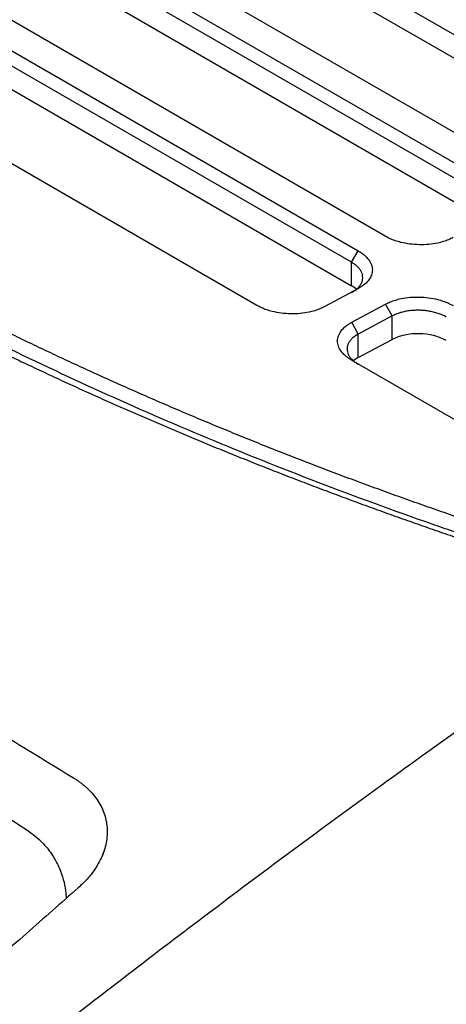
# Model space of a CAD drawing. Header units: millimetres. Extents: x -0.39 to 0.76, y -0.29 to 0.59.
# Tile 133 of 137: x 0.655 to 0.6773, y 0.4852 to 0.5366. Entities that reach past the tile are written whole.
import ezdxf

# ---------------------------------------------------------------- set-up
doc = ezdxf.new("R2010")
doc.units = ezdxf.units.MM

msp = doc.modelspace()

# ---------------------------------------------------------------- linework, layer by layer
at = {"color": 7, "linetype": 'Continuous', "lineweight": 25}
for p, q in [((0.685729, 0.531145), (0.655323, 0.548697)), ((0.655323, 0.547472), (0.685729, 0.529919)), ((0.680782, 0.528897), (0.650376, 0.54645)), ((0.648963, 0.545691), (0.679369, 0.528138)), ((0.679015, 0.52754), (0.64861, 0.545093)), ((0.64861, 0.543867), (0.679015, 0.526314)), ((0.674068, 0.525292), (0.643663, 0.542845)), ((0.64225, 0.542086), (0.672655, 0.524533)), ((0.672302, 0.523935), (0.641896, 0.541488)), ((0.641896, 0.540262), (0.672302, 0.522709)), ((0.667355, 0.521687), (0.636949, 0.53924)), ((0.672302, 0.523935), (0.672655, 0.524533)), ((0.672302, 0.522709), (0.672302, 0.523935)), ((0.672668, 0.52257), (0.670903, 0.521622)), ((0.672317, 0.520806), (0.674082, 0.521754)), ((0.674423, 0.521134), (0.674082, 0.521754)), ((0.674423, 0.521134), (0.672658, 0.520187)), ((0.674423, 0.519909), (0.674423, 0.521134)), ((0.672658, 0.520187), (0.672317, 0.520806)), ((0.672658, 0.518961), (0.672658, 0.520187)), ((0.672658, 0.518961), (0.674423, 0.519909)), ((0.687227, 0.510215), (0.672305, 0.51883)), ((0.659286, 0.49293), (0.659388, 0.493226))]:
    msp.add_line(p, q, dxfattribs=at)
for centre, start_param, end_param in [((0.670888, 0.52195), 0.585755, 0.801672), ((0.675837, 0.519092), 0.801672, 2.372468), ((0.674072, 0.518145), 2.372468, 2.595382)]:
    msp.add_ellipse(centre, major_axis=(0.002, -0.000058), ratio=0.556797, start_param=start_param, end_param=end_param, dxfattribs=at)
for points, knots in [([(0.685083, 0.50828), (0.684699, 0.508398), (0.683932, 0.508635), (0.682787, 0.508996), (0.681647, 0.509362), (0.680511, 0.509733), (0.679381, 0.510108), (0.678256, 0.510488), (0.677136, 0.510873), (0.676022, 0.511263), (0.674912, 0.511657), (0.673809, 0.512056), (0.672711, 0.512459), (0.671619, 0.512867), (0.670532, 0.513279), (0.669452, 0.513696), (0.668378, 0.514117), (0.667309, 0.514543), (0.666247, 0.514972), (0.665191, 0.515406), (0.664142, 0.515845), (0.663099, 0.516287), (0.662062, 0.516734), (0.661032, 0.517184), (0.660009, 0.517639), (0.658993, 0.518097), (0.657983, 0.51856), (0.656981, 0.519026), (0.655985, 0.519496), (0.654997, 0.51997), (0.654015, 0.520448), (0.653041, 0.520929), (0.652075, 0.521414), (0.651115, 0.521903), (0.650163, 0.522395), (0.649219, 0.52289), (0.648282, 0.523389), (0.647352, 0.523891), (0.646431, 0.524396), (0.645517, 0.524905), (0.64461, 0.525416), (0.644012, 0.52576), (0.643713, 0.525932)], [0, 0, 0, 0, 0.025202, 0.050404, 0.075604, 0.100802, 0.125997, 0.151189, 0.176375, 0.201557, 0.226732, 0.251901, 0.277062, 0.302214, 0.327358, 0.352491, 0.377614, 0.402725, 0.427824, 0.45291, 0.477982, 0.50304, 0.528082, 0.553108, 0.578118, 0.60311, 0.628083, 0.653038, 0.677973, 0.702887, 0.727781, 0.752652, 0.7775, 0.802325, 0.827127, 0.851903, 0.876654, 0.901378, 0.926076, 0.950746, 0.975387, 1, 1, 1, 1]), ([(0.642691, 0.525247), (0.642974, 0.525085), (0.64354, 0.524759), (0.644398, 0.524275), (0.645261, 0.523793), (0.646131, 0.523315), (0.647006, 0.52284), (0.647889, 0.522368), (0.648777, 0.521899), (0.649671, 0.521433), (0.650572, 0.520971), (0.651479, 0.520512), (0.652392, 0.520056), (0.65331, 0.519604), (0.654235, 0.519155), (0.655166, 0.51871), (0.656102, 0.518268), (0.657045, 0.517829), (0.657993, 0.517394), (0.658947, 0.516962), (0.659906, 0.516534), (0.660872, 0.51611), (0.661843, 0.515689), (0.662819, 0.515272), (0.663801, 0.514858), (0.664789, 0.514448), (0.665782, 0.514042), (0.66678, 0.51364), (0.667784, 0.513241), (0.668793, 0.512846), (0.669807, 0.512455), (0.670827, 0.512068), (0.671851, 0.511685), (0.672881, 0.511305), (0.673916, 0.51093), (0.674956, 0.510558), (0.676001, 0.51019), (0.67705, 0.509827), (0.678105, 0.509467), (0.679164, 0.509111), (0.680228, 0.50876), (0.681297, 0.508412), (0.682371, 0.508069), (0.683449, 0.50773), (0.684532, 0.507395), (0.685619, 0.507064), (0.686711, 0.506737), (0.687442, 0.506522), (0.687807, 0.506415)], [0, 0, 0, 0, 0.02154, 0.043088, 0.064645, 0.086211, 0.107786, 0.12937, 0.150963, 0.172565, 0.194175, 0.215794, 0.237422, 0.259059, 0.280705, 0.30236, 0.324024, 0.345696, 0.367377, 0.389068, 0.410767, 0.432475, 0.454191, 0.475917, 0.497652, 0.519395, 0.541148, 0.562909, 0.584679, 0.606458, 0.628246, 0.650042, 0.671848, 0.693663, 0.715486, 0.737318, 0.75916, 0.78101, 0.802869, 0.824736, 0.846613, 0.868499, 0.890394, 0.912297, 0.934209, 0.956131, 0.978061, 1, 1, 1, 1]), ([(0.688876, 0.506333), (0.688493, 0.506444), (0.687728, 0.506666), (0.686585, 0.507006), (0.685446, 0.507351), (0.684313, 0.5077), (0.683184, 0.508053), (0.682059, 0.508412), (0.680939, 0.508775), (0.679824, 0.509143), (0.678714, 0.509516), (0.677608, 0.509893), (0.674863, 0.510846), (0.670538, 0.512428), (0.664769, 0.514733), (0.659183, 0.517161), (0.654994, 0.519139), (0.652079, 0.520592), (0.650363, 0.521471), (0.648667, 0.522363), (0.646993, 0.523267), (0.645339, 0.524183), (0.644255, 0.524804), (0.643713, 0.525115)], [0, 0, 0, 0, 0.0229421, 0.045878, 0.068809, 0.0917364, 0.1146617, 0.1375861, 0.1605111, 0.183438, 0.2063681, 0.2293029, 0.2522436, 0.3779039, 0.5035743, 0.6283369, 0.753109, 0.7942668, 0.8354104, 0.8765477, 0.9176865, 0.9588346, 1, 1, 1, 1]), ([(0.677616, 0.525227), (0.677576, 0.525207), (0.677497, 0.525166), (0.67737, 0.52511), (0.677237, 0.52506), (0.677099, 0.525014), (0.676954, 0.524974), (0.676705, 0.524916), (0.676337, 0.524859), (0.675845, 0.524841), (0.675352, 0.524876), (0.67493, 0.524956), (0.674585, 0.525056), (0.67431, 0.525162), (0.674149, 0.525249), (0.674068, 0.525292)], [0, 0, 0, 0, 0.042042, 0.083712, 0.125186, 0.16664, 0.208252, 0.250196, 0.375101, 0.500045, 0.624962, 0.749881, 0.833477, 0.916356, 1, 1, 1, 1]), ([(0.672655, 0.524533), (0.672693, 0.52451), (0.672769, 0.524465), (0.672872, 0.524392), (0.672967, 0.524317), (0.673054, 0.524239), (0.673131, 0.524157), (0.673244, 0.524017), (0.673357, 0.523811), (0.673407, 0.523537), (0.673362, 0.523266), (0.673236, 0.523035), (0.673069, 0.522848), (0.67289, 0.522699), (0.672742, 0.522613), (0.672668, 0.52257)], [0, 0, 0, 0, 0.042051, 0.083727, 0.125202, 0.166653, 0.208259, 0.250195, 0.375086, 0.500045, 0.62495, 0.749883, 0.833484, 0.916365, 1, 1, 1, 1]), ([(0.672302, 0.522359), (0.672333, 0.522376), (0.672397, 0.522411), (0.672482, 0.522468), (0.67256, 0.522527), (0.67263, 0.522589), (0.672691, 0.522652), (0.672744, 0.522718), (0.672789, 0.522785), (0.672825, 0.522853), (0.672853, 0.522922), (0.672873, 0.522991), (0.672885, 0.523061), (0.67289, 0.523154), (0.672877, 0.523272), (0.67283, 0.523414), (0.672748, 0.523554), (0.672633, 0.52369), (0.672487, 0.52382), (0.672364, 0.523896), (0.672302, 0.523935)], [0, 0, 0, 0, 0.043708, 0.087031, 0.12997, 0.172524, 0.214694, 0.25648, 0.297881, 0.338899, 0.379532, 0.419782, 0.459648, 0.499131, 0.57908, 0.66044, 0.74321, 0.827393, 0.912989, 1, 1, 1, 1]), ([(0.674082, 0.521754), (0.674121, 0.521774), (0.6742, 0.521814), (0.674326, 0.521869), (0.674458, 0.521919), (0.674596, 0.521964), (0.674741, 0.522004), (0.674989, 0.522061), (0.675355, 0.522115), (0.675845, 0.52213), (0.676334, 0.522093), (0.676752, 0.522012), (0.677092, 0.521911), (0.677365, 0.521804), (0.677525, 0.521719), (0.677605, 0.521676)], [0, 0, 0, 0, 0.041985, 0.083612, 0.125063, 0.166521, 0.208171, 0.250194, 0.374979, 0.50004, 0.624829, 0.749879, 0.833332, 0.916231, 1, 1, 1, 1]), ([(0.670903, 0.521622), (0.670863, 0.521602), (0.670784, 0.521561), (0.670657, 0.521505), (0.670524, 0.521455), (0.670385, 0.521409), (0.670241, 0.521369), (0.669992, 0.521311), (0.669624, 0.521254), (0.669131, 0.521236), (0.668638, 0.521271), (0.668216, 0.521351), (0.667872, 0.521451), (0.667596, 0.521558), (0.667436, 0.521644), (0.667355, 0.521687)], [0, 0, 0, 0, 0.042047, 0.08372, 0.125195, 0.166648, 0.208256, 0.250196, 0.375104, 0.500046, 0.624954, 0.749882, 0.833477, 0.916356, 1, 1, 1, 1]), ([(0.677252, 0.521078), (0.677218, 0.521096), (0.677152, 0.521133), (0.677046, 0.521182), (0.676935, 0.521228), (0.67682, 0.521269), (0.676702, 0.521305), (0.676582, 0.521337), (0.676459, 0.521364), (0.676334, 0.521386), (0.676209, 0.521404), (0.676084, 0.521417), (0.675959, 0.521426), (0.675793, 0.521432), (0.675584, 0.521428), (0.675335, 0.521406), (0.675089, 0.521367), (0.674851, 0.521308), (0.674624, 0.521232), (0.67449, 0.521167), (0.674423, 0.521134)], [0, 0, 0, 0, 0.043893, 0.087398, 0.130517, 0.173248, 0.215592, 0.25755, 0.299121, 0.340305, 0.381103, 0.421515, 0.461541, 0.50118, 0.579963, 0.660485, 0.74275, 0.826756, 0.912506, 1, 1, 1, 1]), ([(0.672305, 0.51883), (0.672267, 0.518853), (0.67219, 0.518898), (0.672087, 0.518971), (0.671991, 0.519047), (0.671905, 0.519126), (0.671829, 0.519209), (0.671717, 0.51935), (0.671605, 0.519558), (0.67156, 0.519834), (0.67161, 0.520107), (0.671741, 0.520339), (0.671911, 0.520527), (0.672093, 0.520676), (0.672242, 0.520762), (0.672317, 0.520806)], [0, 0, 0, 0, 0.041973, 0.083591, 0.125038, 0.166498, 0.208156, 0.250194, 0.374972, 0.500038, 0.624817, 0.749876, 0.833336, 0.916238, 1, 1, 1, 1]), ([(0.672658, 0.520187), (0.672626, 0.520169), (0.672562, 0.520134), (0.672476, 0.520077), (0.672397, 0.520017), (0.672328, 0.519954), (0.672266, 0.51989), (0.672213, 0.519824), (0.672169, 0.519757), (0.672133, 0.519688), (0.672105, 0.519619), (0.672086, 0.51955), (0.672075, 0.519481), (0.67207, 0.519388), (0.672083, 0.51927), (0.672132, 0.519129), (0.672214, 0.518989), (0.672329, 0.518854), (0.672475, 0.518725), (0.672597, 0.518649), (0.672658, 0.518611)], [0, 0, 0, 0, 0.044244, 0.08804, 0.131386, 0.174283, 0.216731, 0.258731, 0.300281, 0.341384, 0.382038, 0.422243, 0.462001, 0.50131, 0.581316, 0.662564, 0.745055, 0.828791, 0.913772, 1, 1, 1, 1]), ([(0.629956, 0.513584), (0.630772, 0.513111), (0.632406, 0.512165), (0.634857, 0.51074), (0.638769, 0.508456), (0.642992, 0.505968), (0.647546, 0.503253), (0.650948, 0.501208), (0.654371, 0.499134), (0.656647, 0.497741), (0.657798, 0.497037)], [0, 0, 0, 0, 0.087977, 0.176008, 0.264056, 0.50937, 0.631091, 0.75468, 0.875935, 1, 1, 1, 1]), ([(0.628083, 0.511197), (0.628625, 0.510883), (0.629719, 0.51025), (0.631372, 0.509281), (0.633051, 0.508288), (0.634756, 0.50727), (0.636488, 0.506226), (0.638246, 0.505157), (0.640031, 0.504063), (0.642285, 0.502669), (0.645054, 0.500937), (0.648383, 0.498827), (0.651879, 0.496585), (0.654266, 0.495033), (0.655487, 0.494239)], [0, 0, 0, 0, 0.058848, 0.118743, 0.179684, 0.241668, 0.304695, 0.368762, 0.433867, 0.500008, 0.615679, 0.737578, 0.865689, 1, 1, 1, 1]), ([(0.618512, 0.452226), (0.619049, 0.452683), (0.620142, 0.453614), (0.621806, 0.455034), (0.623525, 0.456501), (0.6253, 0.458015), (0.627811, 0.460154), (0.631277, 0.463097), (0.636079, 0.467132), (0.641497, 0.471607), (0.64725, 0.476277), (0.654068, 0.481709), (0.661739, 0.48767), (0.668558, 0.492789), (0.673362, 0.496304), (0.676369, 0.498472), (0.679315, 0.500566), (0.6822, 0.502585), (0.685023, 0.504533), (0.686886, 0.505793), (0.687807, 0.506415)], [0, 0, 0, 0, 0.023316, 0.047472, 0.072469, 0.098308, 0.124992, 0.182222, 0.249982, 0.334822, 0.418134, 0.499916, 0.630338, 0.749929, 0.793915, 0.836981, 0.879125, 0.920344, 0.960636, 1, 1, 1, 1]), ([(0.627872, 0.445827), (0.633719, 0.450664), (0.639554, 0.455399), (0.651201, 0.46467), (0.668639, 0.478277), (0.685996, 0.490979), (0.697627, 0.499061)], [0, 0, 0, 0, 0.25, 0.25, 0.5, 1, 1, 1, 1]), ([(0.657798, 0.497037), (0.657852, 0.497003), (0.657958, 0.496936), (0.65811, 0.49683), (0.658256, 0.496719), (0.658395, 0.496604), (0.658591, 0.496426), (0.658828, 0.496175), (0.659075, 0.495842), (0.659274, 0.49549), (0.659471, 0.494998), (0.659588, 0.494348), (0.659526, 0.493678), (0.659369, 0.493146), (0.659201, 0.492753), (0.658983, 0.49237), (0.658747, 0.492039), (0.65851, 0.491759), (0.658288, 0.491525), (0.658125, 0.491377), (0.658043, 0.491302)], [0, 0, 0, 0, 0.02504, 0.050038, 0.07503, 0.100054, 0.125149, 0.18695, 0.248936, 0.31072, 0.372698, 0.497473, 0.623805, 0.686498, 0.749237, 0.811749, 0.874289, 0.91621, 0.958063, 1, 1, 1, 1]), ([(0.655487, 0.494239), (0.655762, 0.494024), (0.656224, 0.493663), (0.656748, 0.492957), (0.657145, 0.492164), (0.657376, 0.491408), (0.657402, 0.490877), (0.657409, 0.490743)], [0, 0, 0, 0, 0.279114, 0.467985, 0.628804, 0.906619, 1, 1, 1, 1]), ([(0.658043, 0.491302), (0.657594, 0.490907), (0.656688, 0.490109), (0.655312, 0.488898), (0.653911, 0.487664), (0.652483, 0.486406), (0.651028, 0.485124), (0.649548, 0.483819), (0.646916, 0.481497), (0.643016, 0.47805), (0.638753, 0.474263), (0.63524, 0.471127), (0.632604, 0.468764), (0.629919, 0.466347), (0.627144, 0.463836), (0.624406, 0.461346), (0.621577, 0.45876), (0.618832, 0.456238), (0.61694, 0.454488), (0.616038, 0.453654)], [0, 0, 0, 0, 0.032812, 0.066175, 0.100087, 0.134548, 0.169557, 0.205113, 0.241215, 0.358747, 0.484201, 0.544766, 0.608286, 0.67131, 0.735114, 0.805075, 0.865436, 0.935859, 1, 1, 1, 1]), ([(0.638281, 0.440829), (0.639017, 0.441359), (0.640494, 0.442423), (0.64271, 0.44402), (0.644932, 0.445623), (0.647162, 0.447232), (0.649398, 0.448846), (0.651641, 0.450465), (0.653891, 0.452089), (0.656148, 0.453717), (0.658412, 0.455349), (0.660683, 0.456985), (0.662962, 0.458623), (0.665247, 0.460264), (0.66754, 0.461906), (0.66984, 0.463551), (0.672364, 0.465351), (0.675118, 0.467308), (0.678105, 0.469423), (0.681114, 0.471543), (0.684146, 0.473668), (0.687201, 0.475797), (0.690278, 0.477927), (0.693377, 0.480058), (0.696499, 0.482188), (0.699643, 0.484315), (0.70281, 0.486441), (0.704926, 0.487844), (0.705989, 0.488549)], [0, 0, 0, 0, 0.031873, 0.063902, 0.096089, 0.128432, 0.160933, 0.193591, 0.226407, 0.25938, 0.292512, 0.325802, 0.35925, 0.392857, 0.426623, 0.460547, 0.494631, 0.538499, 0.582781, 0.627478, 0.672588, 0.718114, 0.764055, 0.810412, 0.857185, 0.904374, 0.951979, 1, 1, 1, 1])]:
    msp.add_open_spline(points, degree=3, knots=knots, dxfattribs=at)
for points in [[(0.698334, 0.498653), (0.686703, 0.49057), (0.663559, 0.473635), (0.640276, 0.455091), (0.62858, 0.445419)], [(0.637715, 0.441156), (0.649274, 0.449477), (0.671995, 0.466073), (0.694231, 0.481642), (0.705283, 0.488956)]]:
    msp.add_open_spline(points, degree=3, dxfattribs=at)

doc.saveas('drawing.dxf')
